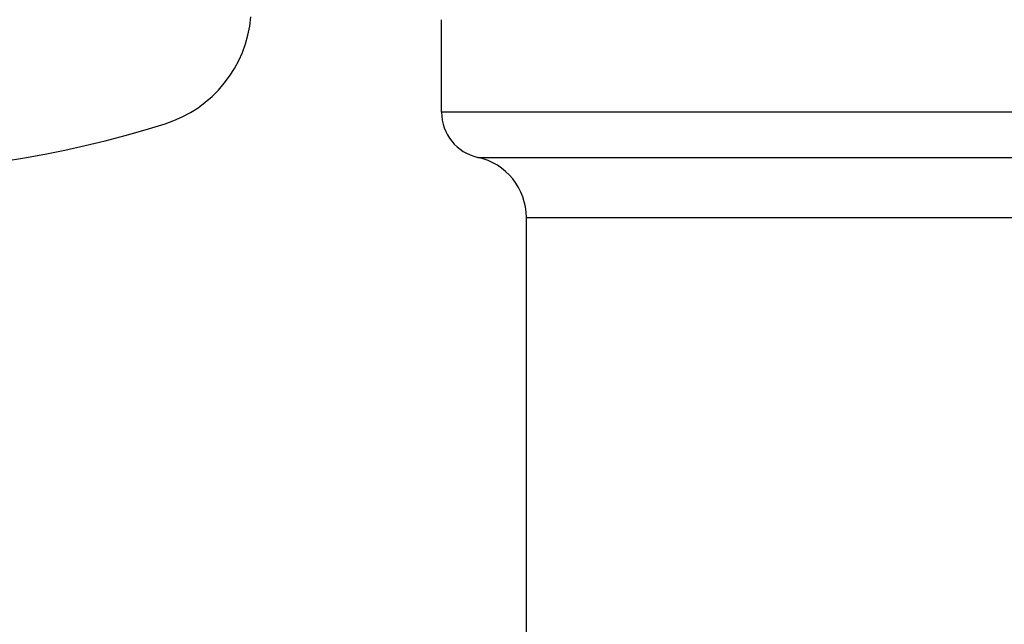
# Model space of a CAD drawing. Header units: millimetres. Extents: x 0 to 1071, y 0 to 742.
# Tile 41 of 130: x 203.95 to 210.34, y 475.17 to 479.09. Entities that reach past the tile are written whole.
import ezdxf

# ---------------------------------------------------------------- set-up
doc = ezdxf.new("R2010")
doc.units = ezdxf.units.MM
doc.header["$LTSCALE"] = 0.454724
doc.layers.add('NoLayerName_001', color=7, linetype='Continuous')
doc.styles.get("Standard").update_dxf_attribs({"font": 'txt', "bigfont": 'extfont2'})
doc.dimstyles.get("Standard").update_dxf_attribs({"dimtxt": 2.5, "dimasz": 2.5, "dimexe": 1, "dimexo": 1, "dimtad": 1, "dimdec": 3, "dimzin": 0, "dimdsep": 46, "dimtxsty": 'Standard', "dimcen": 2.5, "dimadec": 3, "dimazin": 0, "dimtfac": 0.75, "dimtdec": 3, "dimtmove": 0, "dimatfit": 3, "dimfxl": 1, "dimarcsym": 0})

# ---------------------------------------------------------------- blocks, each defined once
blk = doc.blocks.new('_OPEN30')
at = {"color": 0, "linetype": 'ByBlock', "lineweight": -2}
for p, q in [((-1, 0.267949), (0, 0)), ((0, 0), (-1, -0.267949)), ((0, 0), (-1, 0))]:
    blk.add_line(p, q, dxfattribs=at)
blk = doc.blocks.new('*D105')
at = {"layer": 'Defpoints', "color": 0}
for p in [(197.1873, 495.1121), (212.6873, 485.2145), (197.1873, 478.122)]:
    blk.add_point(p, dxfattribs=at)
at = {"layer": 'NoLayerName_001', "color": 0, "linetype": 'Continuous', "lineweight": 13}
for p, q in [((212.6873, 487.7145), (212.6873, 497.6121)), ((208.9373, 495.1121), (200.9373, 495.1121))]:
    blk.add_line(p, q, dxfattribs=at)
at = {"layer": 'NoLayerName_001', "color": 0, "lineweight": 13, "xscale": 3.75, "yscale": 3.75, "zscale": 3.75, "rotation": 180}
blk.add_blockref('_OPEN30', (197.1873, 495.1121), dxfattribs=at)
at = {"layer": 'NoLayerName_001', "color": 0, "lineweight": 13, "xscale": 3.75, "yscale": 3.75, "zscale": 3.75}
blk.add_blockref('_OPEN30', (212.6873, 495.1121), dxfattribs=at)
at = {"layer": 'NoLayerName_001', "color": 0, "lineweight": 13, "insert": (204.9373, 501.9871), "char_height": 8.75, "attachment_point": 5}
blk.add_mtext('\\W0.8000;１６', dxfattribs=at)

msp = doc.modelspace()

# ---------------------------------------------------------------- linework, layer by layer
at = {"layer": 'NoLayerName_001', "color": 60, "linetype": 'Continuous', "lineweight": 25}
for p, q in [((206.687255, 478.489453), (206.687255, 479.089453)), ((218.687255, 478.489453), (206.687255, 478.489453)), ((206.92297, 478.196422), (211.472114, 478.196422)), ((207.237255, 474.784559), (207.237255, 477.805713)), ((207.237255, 477.805713), (211.538368, 477.805713))]:
    msp.add_line(p, q, dxfattribs=at)
at = {"layer": 'NoLayerName_001', "color": 7, "linetype": 'Continuous', "lineweight": 25}
for centre, radius, start, end in [((204.654395, 479.17728), 0.8, 287.5267782, 355), ((202.787255, 485.089453), 7, 252.4732218, 287.5267782)]:
    msp.add_arc(centre, radius, start, end, dxfattribs=at)
at = {"layer": 'NoLayerName_001', "color": 60, "linetype": 'Continuous', "lineweight": 25}
for centre, radius, start, end in [((206.987255, 478.489453), 0.3, 180, 257.626508), ((206.837255, 477.805713), 0.4, 0, 77.626275)]:
    msp.add_arc(centre, radius, start, end, dxfattribs=at)

# ---------------------------------------------------------------- dimensions: what is measured, and where the dimension line sits
at = {"layer": 'NoLayerName_001', "color": 3, "linetype": 'Continuous', "lineweight": 13}
dim = msp.add_linear_dim(base=(197.187255, 495.112124), p1=(212.687255, 485.214453), p2=(197.187255, 478.12195), angle=180, text='\\W0.8000;１６', dimstyle='Standard', override={"dimtxt": 8.75, "dimasz": 3.75, "dimexe": 2.5, "dimexo": 2.5, "dimgap": 2.5, "dimzin": 8, "dimblk": 'OPEN30', "dimse2": 1, "dimclrd": 0, "dimclre": 0, "dimclrt": 0, "dimtp": 0, "dimtm": 0, "dimlwd": 13, "dimlwe": 13}, dxfattribs=at)
dim.commit()
dim.dimension.update_dxf_attribs({"geometry": '*D105', "text_midpoint": (204.937255, 495.112124), "dimtype": 160})

doc.saveas('drawing.dxf')
